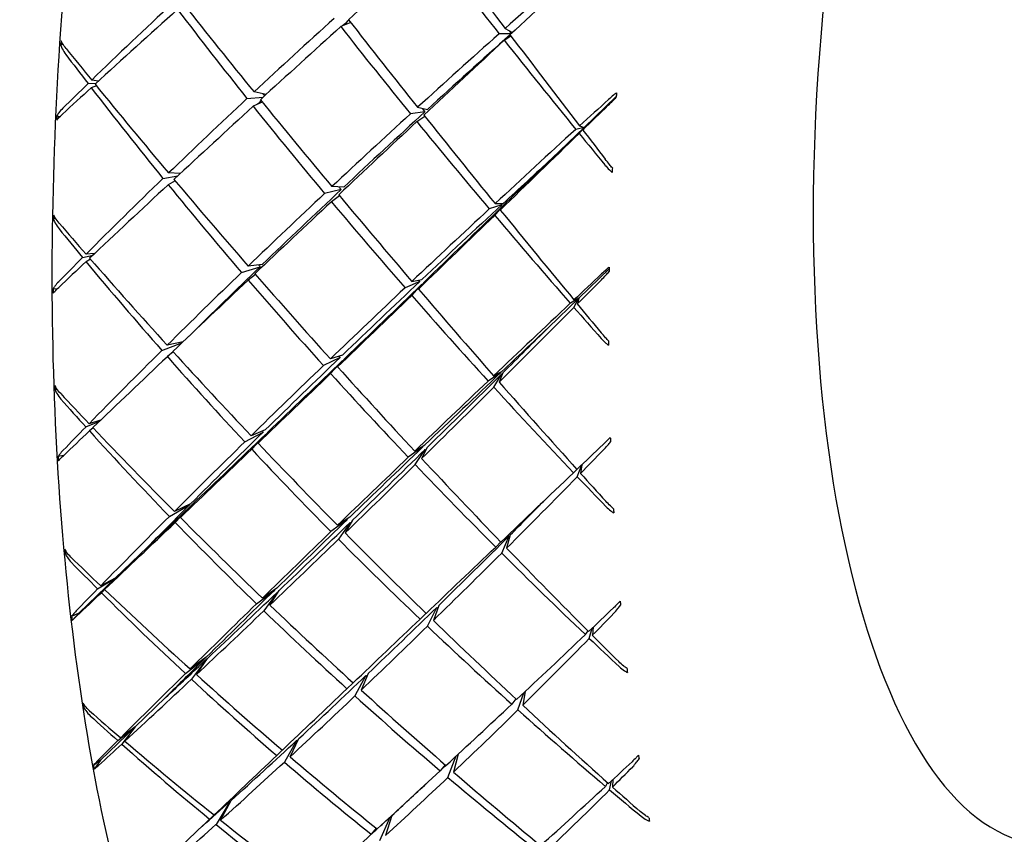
# Model space of a CAD drawing. Header units: inches. Extents: x 24 to 1128, y -74 to 748.
# Tile 103 of 256: x 394.152 to 395.065, y 516.819 to 517.575. Entities that reach past the tile are written whole.
import ezdxf

# ---------------------------------------------------------------- set-up
doc = ezdxf.new("R2010")
doc.units = ezdxf.units.IN
doc.header["$LTSCALE"] = 32
doc.header["$MEASUREMENT"] = 0
doc.layers.add('Dimension (ANSI)', color=7, linetype='Continuous', lineweight=25)
doc.layers.add('Visible (ANSI)', color=7, linetype='Continuous', lineweight=30)
doc.styles.add('Note Text (ANSI)', font='tahoma.ttf')
doc.dimstyles.new('Architectural (ANSI)', dxfattribs={"dimscale": 32, "dimtxt": 0.125, "dimasz": 0.098425, "dimexe": 0.125, "dimexo": 0.0625, "dimgap": 0.031496, "dimtad": 0, "dimtih": 1, "dimtoh": 1, "dimdec": 4, "dimrnd": 1e-08, "dimzin": 3, "dimdsep": 46, "dimlunit": 4, "dimtxsty": 'Note Text (ANSI)', "dimcen": 0.09, "dimdle": 0.393701, "dimclrd": 256, "dimclre": 256, "dimclrt": 256, "dimadec": 0, "dimazin": 3, "dimtfac": 0.96, "dimtofl": 0, "dimtmove": 0, "dimatfit": 3, "dimfxl": 1, "dimfrac": 2, "dimtolj": 1, "dimtzin": 12, "dimlwd": -1, "dimlwe": -1, "dimarcsym": 0})

# ---------------------------------------------------------------- blocks, each defined once
blk = doc.blocks.new('*D22')
at = {"layer": 'Defpoints', "color": 0, "transparency": 16777216}
for p in [(449.63555, 707.27291), (363.01247, 481.71141), (485.53905, 481.71141)]:
    blk.add_point(p, dxfattribs=at)
at = {"layer": 'Dimension (ANSI)', "transparency": 16777216}
for p, q in [((447.63555, 707.27291), (359.01247, 707.27291)), ((363.01247, 704.12331), (363.01247, 605.02522)), ((363.01247, 484.86102), (363.01247, 597.9591)), ((483.53905, 481.71141), (359.01247, 481.71141))]:
    blk.add_line(p, q, dxfattribs=at)
for points in [[(362.48753, 704.12331), (363.5374, 704.12331), (363.01247, 707.27291)], [(362.48753, 484.86102), (363.5374, 484.86102), (363.01247, 481.71141)]]:
    blk.add_solid(points, dxfattribs=at)
at = {"layer": 'Dimension (ANSI)', "transparency": 16777216, "insert": (349.86405, 604.01735), "char_height": 4, "attachment_point": 1, "style": 'Note Text (ANSI)'}
blk.add_mtext('\\A1;18\'-9 9/16"', dxfattribs=at)

msp = doc.modelspace()

# ---------------------------------------------------------------- linework, layer by layer
at = {"layer": 'Visible (ANSI)'}
for p, q in [((394.45877, 517.57218), (394.44954, 517.56846)), ((394.6019, 517.56681), (394.60869, 517.56292)), ((394.60756, 517.56187), (394.59628, 517.56179)), ((394.60102, 517.55579), (394.60723, 517.5598)), ((394.19188, 517.55238), (394.18996, 517.55118)), ((394.2248, 517.51776), (394.21861, 517.51884)), ((394.21526, 517.51559), (394.22291, 517.51603)), ((394.223, 517.51344), (394.21822, 517.51175)), ((394.36261, 517.50176), (394.37773, 517.50312)), ((394.38044, 517.50559), (394.36911, 517.50783)), ((394.705, 517.50356), (394.67524, 517.47494)), ((394.37667, 517.49852), (394.36838, 517.49455)), ((394.52082, 517.4936), (394.52983, 517.49143)), ((394.18888, 517.48466), (394.18632, 517.48568)), ((394.52763, 517.48941), (394.5142, 517.48754)), ((394.52008, 517.48031), (394.52734, 517.48542)), ((394.67524, 517.47494), (394.64537, 517.44621)), ((394.67524, 517.47494), (394.66743, 517.47316)), ((394.67058, 517.4693), (394.67524, 517.47494)), ((394.67097, 517.4764), (394.67524, 517.47494)), ((394.67524, 517.47494), (394.67392, 517.47255)), ((394.28473, 517.42768), (394.29851, 517.43009)), ((394.30072, 517.43214), (394.28988, 517.43267)), ((394.29611, 517.42528), (394.28954, 517.42176)), ((394.45236, 517.41962), (394.4413, 517.41999)), ((394.44985, 517.41727), (394.43451, 517.41363)), ((394.44831, 517.41158), (394.44086, 517.40604)), ((394.59893, 517.40328), (394.58725, 517.3993)), ((394.59226, 517.39336), (394.5999, 517.40213)), ((394.59261, 517.40427), (394.59996, 517.40425)), ((394.60089, 517.4031), (394.59741, 517.39834)), ((394.18488, 517.39097), (394.18331, 517.38956)), ((394.21022, 517.35419), (394.21986, 517.35655)), ((394.22128, 517.35789), (394.21339, 517.35738)), ((394.21741, 517.35278), (394.21335, 517.35041)), ((394.35757, 517.34036), (394.37475, 517.34577)), ((394.37681, 517.34775), (394.36374, 517.34632)), ((394.37051, 517.33855), (394.36366, 517.33327)), ((394.6983, 517.34372), (394.67029, 517.31664)), ((394.5227, 517.33188), (394.50915, 517.32614)), ((394.51536, 517.31903), (394.52477, 517.32951)), ((394.51545, 517.33208), (394.5248, 517.33386)), ((394.52683, 517.3315), (394.52153, 517.32498)), ((394.18637, 517.32487), (394.1829, 517.32523)), ((394.67029, 517.31664), (394.64202, 517.28931)), ((394.67029, 517.31664), (394.66239, 517.31176)), ((394.66571, 517.30797), (394.67029, 517.31664)), ((394.66575, 517.31493), (394.67029, 517.31664)), ((394.67029, 517.31664), (394.66888, 517.31115)), ((394.28369, 517.26806), (394.30219, 517.27503)), ((394.30329, 517.27607), (394.28858, 517.27291)), ((394.29427, 517.26665), (394.28878, 517.26229)), ((394.45122, 517.26377), (394.43991, 517.26019)), ((394.44884, 517.26148), (394.43348, 517.25401)), ((394.45131, 517.25875), (394.44017, 517.24661)), ((394.45368, 517.26103), (394.44659, 517.25278)), ((394.59791, 517.2475), (394.58621, 517.23968)), ((394.5913, 517.24451), (394.5989, 517.24843)), ((394.5915, 517.23388), (394.59893, 517.24638)), ((394.59988, 517.24731), (394.59638, 517.23873)), ((394.18593, 517.23314), (394.18467, 517.23164)), ((394.21319, 517.19704), (394.2261, 517.20257)), ((394.22683, 517.20326), (394.21619, 517.20011)), ((394.21993, 517.19617), (394.21649, 517.19338)), ((394.36054, 517.18321), (394.37766, 517.19239)), ((394.3796, 517.19429), (394.36639, 517.18894)), ((394.37979, 517.1901), (394.36696, 517.17635)), ((394.37291, 517.18205), (394.38178, 517.192)), ((394.5256, 517.1785), (394.51213, 517.16899)), ((394.51809, 517.17471), (394.52759, 517.18041)), ((394.51866, 517.16211), (394.52778, 517.17621)), ((394.52973, 517.17812), (394.5245, 517.16783)), ((394.19254, 517.17045), (394.18748, 517.16957)), ((394.66847, 517.15775), (394.66536, 517.15461)), ((394.66885, 517.15094), (394.67297, 517.16189)), ((394.67313, 517.16204), (394.67185, 517.154)), ((394.29066, 517.11405), (394.30945, 517.12489)), ((394.31034, 517.12578), (394.29528, 517.11867)), ((394.31049, 517.12381), (394.29601, 517.10851)), ((394.30082, 517.1131), (394.31142, 517.1247)), ((394.45564, 517.11117), (394.44045, 517.1)), ((394.45789, 517.11334), (394.44654, 517.10588)), ((394.45824, 517.10854), (394.44748, 517.0929)), ((394.46049, 517.11071), (394.45356, 517.09877)), ((394.59789, 517.09037), (394.59318, 517.08567)), ((394.59874, 517.08011), (394.60579, 517.09611)), ((394.60668, 517.097), (394.60335, 517.08471)), ((394.19499, 517.0816), (394.19399, 517.08011)), ((394.24045, 517.05679), (394.27032, 517.08551)), ((394.20675, 517.02438), (394.24045, 517.05679)), ((394.22413, 517.04683), (394.24045, 517.05679)), ((394.24045, 517.05679), (394.22696, 517.04971)), ((394.24045, 517.05679), (394.2276, 517.04335)), ((394.23062, 517.04622), (394.24045, 517.05679)), ((394.37148, 517.033), (394.38833, 517.04578)), ((394.39017, 517.04757), (394.377, 517.03839)), ((394.38385, 517.03184), (394.39245, 517.04539)), ((394.39057, 517.0436), (394.37822, 517.02647)), ((394.52992, 517.01224), (394.53856, 517.02972)), ((394.5404, 517.03151), (394.53544, 517.01762)), ((394.20675, 517.02438), (394.19998, 517.02136)), ((394.20675, 517.02438), (394.20045, 517.01768)), ((394.5286, 517.02427), (394.52306, 517.01878)), ((394.67874, 517.00785), (394.67629, 517.0044)), ((394.67996, 517.00091), (394.6826, 517.0104)), ((394.68354, 517.01129), (394.68279, 517.00379)), ((394.30551, 516.96828), (394.32395, 516.98261)), ((394.32479, 516.98344), (394.30987, 516.97258)), ((394.32504, 516.9816), (394.31113, 516.96306)), ((394.31568, 516.96733), (394.32592, 516.98243)), ((394.47287, 516.96642), (394.46267, 516.94754)), ((394.47499, 516.96844), (394.46841, 516.953)), ((394.46095, 516.95981), (394.4553, 516.95423)), ((394.2588, 516.91879), (394.28707, 516.94612)), ((394.61178, 516.94493), (394.60804, 516.9399)), ((394.61386, 516.93466), (394.61914, 516.95033)), ((394.62061, 516.95172), (394.6182, 516.93894)), ((394.2119, 516.93896), (394.21112, 516.93756)), ((394.22691, 516.88795), (394.2588, 516.91879)), ((394.24284, 516.90612), (394.2588, 516.91879)), ((394.2588, 516.91879), (394.2455, 516.90878)), ((394.2588, 516.91879), (394.24648, 516.90288)), ((394.24933, 516.90551), (394.2588, 516.91879)), ((394.40256, 516.89113), (394.41072, 516.90806)), ((394.40894, 516.90642), (394.39724, 516.88621)), ((394.39019, 516.8923), (394.39531, 516.89733)), ((394.54895, 516.87198), (394.55669, 516.89192)), ((394.55852, 516.89361), (394.55415, 516.87691)), ((394.22691, 516.88795), (394.22019, 516.88314)), ((394.22691, 516.88795), (394.22085, 516.87974)), ((394.54621, 516.8838), (394.54178, 516.87807)), ((394.6969, 516.86719), (394.69501, 516.86369)), ((394.69884, 516.86044), (394.70057, 516.86884)), ((394.70189, 516.87006), (394.7015, 516.86309)), ((394.34704, 516.84989), (394.33388, 516.82843)), ((394.33817, 516.83229), (394.34787, 516.85063)), ((394.32801, 516.83325), (394.33203, 516.8372)), ((394.49494, 516.83482), (394.48549, 516.81302)), ((394.49694, 516.83665), (394.49091, 516.81796)), ((394.48233, 516.82488), (394.47779, 516.81919))]:
    msp.add_line(p, q, dxfattribs=at)
for centre, major_axis, ratio, start_param, end_param in [((395.16876, 517.55652), (-0.07006, -0.74672), 0.364593, 3.141593, 6.283185), ((394.74231, 517.59653), (-1.03111, 1.34912), 0.076382, 1.473456, 1.534484), ((394.74231, 517.59653), (-1.28495, -1.12919), 0.101643, 4.786484, 4.846586), ((395.07371, 517.56544), (-1.13933, 1.33356), 0.211581, 1.334556, 1.394658), ((395.07371, 517.56544), (-1.34305, -1.11018), 0.176994, 4.861093, 4.922122), ((394.74231, 517.59653), (-1.23234, -1.13908), 0.039443, 4.72376, 4.786354), ((395.07371, 517.56544), (-1.41917, -1.06147), 0.292641, 5.063637, 5.126232), ((394.74231, 517.59653), (-1.33195, -1.11469), 0.161915, 4.914366, 4.975394), ((395.07371, 517.56544), (-1.21919, 1.29139), 0.326011, 1.258329, 1.319357), ((394.74231, 517.59653), (-1.12818, 1.33689), 0.196711, 1.411694, 1.471796), ((395.07371, 517.56544), (-1.38351, -1.08891), 0.235378, 4.993585, 5.053687), ((395.07371, 517.56544), (-1.3503, -1.06278), 0.235378, 4.99491, 4.999638), ((394.74231, 517.59653), (-1.08183, 1.34598), 0.137398, 1.476794, 1.536896), ((394.74231, 517.59653), (-1.28495, -1.12919), 0.101643, 4.85224, 4.912035), ((395.07371, 517.56544), (-1.18088, 1.31616), 0.269265, 1.331519, 1.391314), ((395.07371, 517.56544), (-1.11199, 1.30155), 0.211581, 1.392457, 1.394587), ((394.49226, 517.43966), (-0.0365, -0.90004), 0.342423, 4.597471, 4.602068), ((395.07371, 517.56544), (-1.34305, -1.11018), 0.176994, 4.926543, 4.986645), ((394.74231, 517.59653), (-1.23234, -1.13908), 0.039443, 4.790776, 4.851804), ((395.07371, 517.56544), (-1.31082, -1.08353), 0.176994, 4.927545, 4.990167), ((395.07371, 517.56544), (-1.13933, 1.33356), 0.211581, 1.399079, 1.460108), ((394.74231, 517.59653), (-1.03111, 1.34912), 0.076382, 1.538906, 1.601501), ((394.74231, 517.59653), (-1.17063, 1.32126), 0.254683, 1.384625, 1.406258), ((395.07371, 517.56544), (-1.25494, 1.25838), 0.382084, 1.223618, 1.243769), ((394.74231, 517.59653), (-1.33195, -1.11469), 0.161915, 4.978249, 4.999882), ((395.07371, 517.56544), (-1.41917, -1.06147), 0.292641, 5.129087, 5.149238), ((395.07371, 517.56544), (-1.25494, 1.25838), 0.382084, 1.246624, 1.309218), ((394.74231, 517.59653), (-1.17063, 1.32126), 0.254683, 1.409113, 1.470141), ((395.07371, 517.56544), (-1.38351, -1.08891), 0.235378, 5.059035, 5.120063), ((394.74231, 517.59653), (-1.12818, 1.33689), 0.196711, 1.477144, 1.536939), ((395.07371, 517.56544), (-1.18993, 1.26039), 0.326011, 1.317148, 1.318652), ((395.07371, 517.56544), (-1.29743, -1.12597), 0.117152, 4.903389, 4.925022), ((394.88437, 517.40295), (-0.0151, -0.90169), 0.201926, 4.600146, 4.604745), ((394.74231, 517.59653), (-1.28495, -1.12919), 0.101643, 4.917383, 4.977485), ((395.07371, 517.56544), (-1.21919, 1.29139), 0.326011, 1.324705, 1.384807), ((395.07371, 517.56544), (-1.3503, -1.06278), 0.235378, 5.062336, 5.065193), ((395.07371, 517.56544), (-1.15253, 1.28457), 0.269265, 1.388912, 1.391314), ((394.74231, 517.59653), (1.17365, 1.14508), 0.025077, 4.629637, 4.649788), ((394.50546, 517.67917), (-0.1077, -0.91534), 0.329751, 4.963989, 4.968586), ((395.07371, 517.56544), (-1.34305, -1.11018), 0.176994, 4.991993, 5.051789), ((395.07371, 517.56544), (-1.31082, -1.08353), 0.176994, 4.991993, 5.055302), ((394.74231, 517.59653), (-1.08183, 1.34598), 0.137398, 1.542244, 1.603273), ((394.74231, 517.59653), (-1.23234, -1.13908), 0.039443, 4.857152, 4.917254), ((395.07371, 517.56544), (-1.18088, 1.31616), 0.269265, 1.396662, 1.456764), ((395.07371, 517.56544), (-1.29743, -1.12597), 0.117152, 4.927878, 4.988906), ((394.74231, 517.59653), (1.17365, 1.14508), 0.025077, 4.564187, 4.626782), ((395.07371, 517.56544), (-1.13933, 1.33356), 0.211581, 1.462963, 1.484596), ((394.74231, 517.59653), (-1.03111, 1.34912), 0.076382, 1.604356, 1.624507), ((395.07371, 517.56544), (-1.26629, -1.09894), 0.117152, 4.954299, 4.992451), ((394.74231, 517.59653), (1.14549, 1.1176), 0.025077, 4.564187, 4.603216), ((394.89765, 517.64223), (0.11113, 0.91473), 0.190556, 1.819761, 1.824359), ((395.07371, 517.56544), (-1.38351, -1.08891), 0.235378, 5.124485, 5.18708), ((394.74231, 517.59653), (-1.28495, -1.12919), 0.101643, 4.981907, 5.042935), ((395.07371, 517.56544), (-1.25494, 1.25838), 0.382084, 1.31364, 1.374668), ((394.74231, 517.59653), (-1.17063, 1.32126), 0.254683, 1.474563, 1.534665), ((395.07371, 517.56544), (-1.18993, 1.26039), 0.326011, 1.382896, 1.384807), ((395.07371, 517.56544), (-1.34305, -1.11018), 0.176994, 5.057443, 5.117545), ((395.07371, 517.56544), (-1.31082, -1.08353), 0.176994, 5.057443, 5.121067), ((394.74231, 517.59653), (-1.12818, 1.33689), 0.196711, 1.542594, 1.602696), ((394.74231, 517.59653), (-1.23234, -1.13908), 0.039443, 4.922909, 4.982704), ((395.07371, 517.56544), (-1.21919, 1.29139), 0.326011, 1.390461, 1.450257), ((395.07371, 517.56544), (-1.26629, -1.09894), 0.117152, 4.993327, 5.056951), ((394.74231, 517.59653), (1.14549, 1.1176), 0.025077, 4.498738, 4.563311), ((395.07371, 517.56544), (-1.15253, 1.28457), 0.269265, 1.456027, 1.456764), ((395.07371, 517.56544), (-1.15253, 1.28457), 0.269265, 1.457641, 1.457782), ((394.49573, 517.36762), (-0.02112, -0.87841), 0.3561, 4.691369, 4.695966), ((395.07371, 517.56544), (-1.29743, -1.12597), 0.117152, 4.993327, 5.053429), ((394.74231, 517.59653), (1.17365, 1.14508), 0.025077, 4.498738, 4.559766), ((395.07371, 517.56544), (-1.18088, 1.31616), 0.269265, 1.461186, 1.522214), ((394.74231, 517.59653), (-1.08183, 1.34598), 0.137398, 1.607694, 1.670289), ((394.74231, 517.59653), (-1.20971, 1.29844), 0.31164, 1.444406, 1.466039), ((395.07371, 517.56544), (-1.289, 1.216), 0.437675, 1.2745, 1.294651), ((395.07371, 517.56544), (-1.38351, -1.08891), 0.235378, 5.189935, 5.210086), ((394.74231, 517.59653), (-1.28495, -1.12919), 0.101643, 5.04579, 5.067423), ((395.07371, 517.56544), (-1.289, 1.216), 0.437675, 1.297506, 1.3601), ((394.74231, 517.59653), (-1.20971, 1.29844), 0.31164, 1.468894, 1.529922), ((395.07371, 517.56544), (-1.31082, -1.08353), 0.176994, 5.122893, 5.182514), ((395.07371, 517.56544), (-1.22482, 1.22818), 0.382084, 1.373428, 1.374668), ((394.888, 517.33081), (0.01216, -0.88148), 0.214989, 4.692994, 4.697592), ((395.07371, 517.56544), (-1.34305, -1.11018), 0.176994, 5.122893, 5.183921), ((394.74231, 517.59653), (-1.17063, 1.32126), 0.254683, 1.540013, 1.599808), ((395.07371, 517.56544), (-1.24629, -1.13696), 0.05548, 4.973231, 4.994864), ((394.74231, 517.59653), (-1.23234, -1.13908), 0.039443, 4.988052, 5.048154), ((395.07371, 517.56544), (-1.25494, 1.25838), 0.382084, 1.380016, 1.440118), ((395.07371, 517.56544), (-1.26629, -1.09894), 0.117152, 5.058777, 5.122087), ((394.74231, 517.59653), (1.14549, 1.1176), 0.025077, 4.433288, 4.496911), ((395.07371, 517.56544), (-1.18993, 1.26039), 0.326011, 1.449212, 1.450257), ((395.07371, 517.56544), (-1.18993, 1.26039), 0.326011, 1.452083, 1.452285), ((394.74231, 517.59653), (1.1083, 1.1481), 0.092295, 4.551061, 4.571212), ((394.49736, 517.60294), (-0.09034, -0.92112), 0.327401, 5.050586, 5.055182), ((395.07371, 517.56544), (-1.29743, -1.12597), 0.117152, 5.058777, 5.118573), ((394.74231, 517.59653), (1.17365, 1.14508), 0.025077, 4.433288, 4.49339), ((395.07371, 517.56544), (-1.21919, 1.29139), 0.326011, 1.455605, 1.515707), ((394.74231, 517.59653), (-1.12818, 1.33689), 0.196711, 1.608044, 1.669072), ((395.07371, 517.56544), (-1.24629, -1.13696), 0.05548, 4.997719, 5.058747), ((394.74231, 517.59653), (-1.08183, 1.34598), 0.137398, 1.673144, 1.693295), ((394.74231, 517.59653), (1.1083, 1.1481), 0.092295, 4.485612, 4.548206), ((395.07371, 517.56544), (-1.18088, 1.31616), 0.269265, 1.525069, 1.546702), ((395.07371, 517.56544), (-1.21637, -1.10967), 0.05548, 5.02414, 5.062292), ((394.74231, 517.59653), (1.0817, 1.12054), 0.092295, 4.485612, 4.52464), ((395.07371, 517.56544), (-1.25807, 1.18681), 0.437675, 1.359616, 1.359987), ((394.88953, 517.56599), (-0.08279, -0.92157), 0.188872, 5.048381, 5.052979), ((395.07371, 517.56544), (-1.34305, -1.11018), 0.176994, 5.188343, 5.250938), ((395.07371, 517.56544), (-1.31082, -1.08353), 0.176994, 5.196239, 5.197158), ((394.74231, 517.59653), (-1.20971, 1.29844), 0.31164, 1.534344, 1.594446), ((394.74231, 517.59653), (-1.23234, -1.13908), 0.039443, 5.052575, 5.113604), ((395.07371, 517.56544), (-1.289, 1.216), 0.437675, 1.364522, 1.42555), ((395.07371, 517.56544), (-1.29743, -1.12597), 0.117152, 5.124227, 5.184329), ((395.07371, 517.56544), (-1.26629, -1.09894), 0.117152, 5.124227, 5.187851), ((394.74231, 517.59653), (1.14549, 1.1176), 0.025077, 4.367838, 4.431147), ((395.07371, 517.56544), (-1.22482, 1.22818), 0.382084, 1.439186, 1.440118), ((395.07371, 517.56544), (-1.22482, 1.22818), 0.382084, 1.442259, 1.44244), ((394.74231, 517.59653), (1.17365, 1.14508), 0.025077, 4.367838, 4.427633), ((395.07371, 517.56544), (-1.25494, 1.25838), 0.382084, 1.445773, 1.505568), ((394.74231, 517.59653), (-1.17063, 1.32126), 0.254683, 1.605462, 1.665564), ((395.07371, 517.56544), (-1.21637, -1.10967), 0.05548, 5.063169, 5.126793), ((394.74231, 517.59653), (1.0817, 1.12054), 0.092295, 4.420162, 4.484735), ((395.07371, 517.56544), (-1.18993, 1.26039), 0.326011, 1.51548, 1.515707), ((395.07371, 517.56544), (-1.18993, 1.26039), 0.326011, 1.516583, 1.516916), ((394.50316, 517.29954), (0.00888, 0.85117), 0.374622, 1.649957, 1.654553), ((395.07371, 517.56544), (-1.24629, -1.13696), 0.05548, 5.063169, 5.123271), ((394.74231, 517.59653), (-1.12818, 1.33689), 0.196711, 1.673493, 1.736088), ((394.74231, 517.59653), (-1.24604, 1.26762), 0.367863, 1.500702, 1.522335), ((394.74231, 517.59653), (1.1083, 1.1481), 0.092295, 4.420162, 4.48119), ((395.07371, 517.56544), (-1.21919, 1.29139), 0.326011, 1.520128, 1.581156), ((395.07371, 517.56544), (-1.32256, 1.16255), 0.492862, 1.319676, 1.339827), ((395.07371, 517.56544), (-1.34305, -1.11018), 0.176994, 5.253793, 5.273943), ((394.74231, 517.59653), (-1.23234, -1.13908), 0.039443, 5.116459, 5.138092), ((395.07371, 517.56544), (-1.32256, 1.16255), 0.492862, 1.342682, 1.405277), ((394.74231, 517.59653), (-1.24604, 1.26762), 0.367863, 1.52519, 1.586218), ((395.07371, 517.56544), (-1.26629, -1.09894), 0.117152, 5.189677, 5.25425), ((394.74231, 517.59653), (1.14549, 1.1176), 0.025077, 4.302388, 4.366012), ((395.07371, 517.56544), (-1.25807, 1.18681), 0.437675, 1.424903, 1.42555), ((395.07371, 517.56544), (-1.25807, 1.18681), 0.437675, 1.427377, 1.427503), ((395.07371, 517.56544), (-1.29743, -1.12597), 0.117152, 5.189677, 5.250705), ((394.74231, 517.59653), (-1.20971, 1.29844), 0.31164, 1.599794, 1.659589), ((395.07371, 517.56544), (-1.1892, -1.14388), 0.008413, 1.215051, 1.236684), ((394.89531, 517.2627), (0.03707, -0.85525), 0.233125, 4.79063, 4.795227), ((394.74231, 517.59653), (1.17365, 1.14508), 0.025077, 4.302388, 4.36249), ((395.07371, 517.56544), (-1.289, 1.216), 0.437675, 1.430898, 1.491), ((395.07371, 517.56544), (-1.21637, -1.10967), 0.05548, 5.128619, 5.191928), ((394.74231, 517.59653), (1.0817, 1.12054), 0.092295, 4.354712, 4.418335), ((395.07371, 517.56544), (-1.22482, 1.22818), 0.382084, 1.505207, 1.505568), ((395.07371, 517.56544), (-1.22482, 1.22818), 0.382084, 1.507394, 1.507928), ((394.74231, 517.59653), (1.03537, 1.14926), 0.162513, 4.466892, 4.487042), ((394.49268, 517.52643), (-0.07211, -0.9186), 0.329147, 5.137059, 5.141657), ((395.07371, 517.56544), (-1.24629, -1.13696), 0.05548, 5.128619, 5.188414), ((394.74231, 517.59653), (-1.17063, 1.32126), 0.254683, 1.670912, 1.731941), ((394.74231, 517.59653), (1.1083, 1.1481), 0.092295, 4.354712, 4.414814), ((395.07371, 517.56544), (-1.25494, 1.25838), 0.382084, 1.510916, 1.571018), ((395.07371, 517.56544), (-1.1892, -1.14388), 0.008413, 1.151168, 1.212196), ((394.74231, 517.59653), (-1.12818, 1.33689), 0.196711, 1.738943, 1.759094), ((394.74231, 517.59653), (1.03537, 1.14926), 0.162513, 4.401442, 4.464036), ((395.07371, 517.56544), (-1.21919, 1.29139), 0.326011, 1.584011, 1.605645), ((394.74231, 517.59653), (1.01052, 1.12168), 0.162513, 4.401442, 4.431912), ((395.07371, 517.56544), (-1.26629, -1.09894), 0.117152, 5.255127, 5.294156), ((394.74231, 517.59653), (1.14549, 1.1176), 0.025077, 4.263359, 4.301511), ((395.07371, 517.56544), (-1.29082, 1.13464), 0.492862, 1.405013, 1.405277), ((395.07371, 517.56544), (-1.29082, 1.13464), 0.492862, 1.406154, 1.406206), ((394.88499, 517.48957), (-0.05368, -0.92026), 0.191216, 5.135298, 5.139896), ((395.07371, 517.56544), (-1.29743, -1.12597), 0.117152, 5.255127, 5.317722), ((394.74231, 517.59653), (1.17365, 1.14508), 0.025077, 4.236938, 4.297966), ((395.07371, 517.56544), (-1.32256, 1.16255), 0.492862, 1.409699, 1.470727), ((394.74231, 517.59653), (-1.24604, 1.26762), 0.367863, 1.59064, 1.650742), ((395.07371, 517.56544), (-1.21637, -1.10967), 0.05548, 5.194069, 5.257692), ((394.74231, 517.59653), (1.0817, 1.12054), 0.092295, 4.289262, 4.352571), ((395.07371, 517.56544), (-1.25807, 1.18681), 0.437675, 1.490656, 1.491), ((395.07371, 517.56544), (-1.25807, 1.18681), 0.437675, 1.493141, 1.493653), ((395.07371, 517.56544), (-1.24629, -1.13696), 0.05548, 5.194069, 5.254171), ((394.74231, 517.59653), (-1.20971, 1.29844), 0.31164, 1.665243, 1.725345), ((394.74231, 517.59653), (1.1083, 1.1481), 0.092295, 4.289262, 4.349057), ((395.07371, 517.56544), (-1.289, 1.216), 0.437675, 1.496655, 1.55645), ((394.74231, 517.59653), (1.01052, 1.12168), 0.162513, 4.335992, 4.400565), ((395.07371, 517.56544), (-1.22482, 1.22818), 0.382084, 1.571895, 1.572312), ((394.51377, 517.23649), (0.00108, 0.81877), 0.397674, 1.758896, 1.763493), ((395.07371, 517.56544), (-1.1892, -1.14388), 0.008413, 1.086644, 1.146746), ((394.74231, 517.59653), (-1.17063, 1.32126), 0.254683, 1.736362, 1.798957), ((394.74231, 517.59653), (-1.28044, 1.22776), 0.423564, 1.55281, 1.574443), ((395.07371, 517.56544), (-1.35725, 1.09544), 0.547529, 1.357144, 1.377295), ((394.74231, 517.59653), (1.03537, 1.14926), 0.162513, 4.335992, 4.39702), ((395.07371, 517.56544), (-1.25494, 1.25838), 0.382084, 1.575439, 1.636468), ((395.07371, 517.56544), (-1.29743, -1.12597), 0.117152, 5.320577, 5.340728), ((394.74231, 517.59653), (-1.28044, 1.22776), 0.423564, 1.577298, 1.638327), ((395.07371, 517.56544), (-1.21637, -1.10967), 0.05548, 5.259519, 5.324092), ((395.07371, 517.56544), (-1.29082, 1.13464), 0.492862, 1.470477, 1.470727), ((394.74231, 517.59653), (1.17365, 1.14508), 0.025077, 4.21245, 4.234083), ((395.07371, 517.56544), (-1.35725, 1.09544), 0.547529, 1.38015, 1.442745), ((394.74231, 517.59653), (1.0817, 1.12054), 0.092295, 4.223812, 4.287436), ((395.07371, 517.56544), (-1.29082, 1.13464), 0.492862, 1.472553, 1.472927), ((394.90605, 517.19963), (0.0586, -0.82406), 0.256794, 4.894611, 4.89921), ((395.07371, 517.56544), (-1.24629, -1.13696), 0.05548, 5.259519, 5.320547), ((394.74231, 517.59653), (1.1083, 1.1481), 0.092295, 4.223812, 4.283914), ((395.07371, 517.56544), (-1.32256, 1.16255), 0.492862, 1.476075, 1.536177), ((394.74231, 517.59653), (-1.24604, 1.26762), 0.367863, 1.65609, 1.715885), ((394.74231, 517.59653), (1.01052, 1.12168), 0.162513, 4.270542, 4.334166), ((395.07371, 517.56544), (-1.25807, 1.18681), 0.437675, 1.558276, 1.55899), ((395.07371, 517.56544), (-1.12561, -1.14756), 0.074911, 1.137676, 1.159309), ((394.49198, 517.4514), (-0.05421, -0.90867), 0.335209, 5.225273, 5.22987), ((395.07371, 517.56544), (-1.1892, -1.14388), 0.008413, 1.021501, 1.081296), ((394.74231, 517.59653), (-1.20971, 1.29844), 0.31164, 1.730693, 1.791722), ((394.74231, 517.59653), (0.95337, 1.1501), 0.23583, 4.375125, 4.395276), ((394.74231, 517.59653), (1.03537, 1.14926), 0.162513, 4.270542, 4.330644), ((395.07371, 517.56544), (-1.289, 1.216), 0.437675, 1.561798, 1.6219), ((395.07371, 517.56544), (-1.12561, -1.14756), 0.074911, 1.073793, 1.134821), ((394.74231, 517.59653), (0.95337, 1.1501), 0.23583, 4.309675, 4.37227), ((395.07371, 517.56544), (-1.25494, 1.25838), 0.382084, 1.639323, 1.660956), ((394.74231, 517.59653), (-1.17063, 1.32126), 0.254683, 1.801812, 1.821963), ((395.07371, 517.56544), (-1.21637, -1.10967), 0.05548, 5.324968, 5.363997), ((394.74231, 517.59653), (1.0817, 1.12054), 0.092295, 4.184783, 4.222935), ((395.07371, 517.56544), (-1.32467, 1.06915), 0.547529, 1.442639, 1.442745), ((395.07371, 517.56544), (-1.32467, 1.06915), 0.547529, 1.443621, 1.443779), ((394.88428, 517.41462), (-0.0247, -0.91146), 0.197752, 5.223519, 5.228115), ((395.07371, 517.56544), (-1.24629, -1.13696), 0.05548, 5.324968, 5.387563), ((394.74231, 517.59653), (1.1083, 1.1481), 0.092295, 4.158362, 4.219391), ((395.07371, 517.56544), (-1.35725, 1.09544), 0.547529, 1.447166, 1.508194), ((394.74231, 517.59653), (-1.28044, 1.22776), 0.423564, 1.642748, 1.70285), ((394.74231, 517.59653), (1.01052, 1.12168), 0.162513, 4.205092, 4.268401), ((395.07371, 517.56544), (-1.29082, 1.13464), 0.492862, 1.538317, 1.539033), ((395.07371, 517.56544), (-1.1892, -1.14388), 0.008413, 0.955745, 1.015847), ((394.74231, 517.59653), (-1.24604, 1.26762), 0.367863, 1.72154, 1.781642), ((394.74231, 517.59653), (1.03537, 1.14926), 0.162513, 4.205092, 4.264887), ((395.07371, 517.56544), (-1.32256, 1.16255), 0.492862, 1.541831, 1.601627), ((394.52827, 517.1799), (-0.00046, 0.78415), 0.42542, 1.880138, 1.884734), ((395.07371, 517.56544), (-1.12561, -1.14756), 0.074911, 1.00927, 1.069371), ((394.74231, 517.59653), (0.95337, 1.1501), 0.23583, 4.244225, 4.305254), ((395.07371, 517.56544), (-1.289, 1.216), 0.437675, 1.626321, 1.68735), ((394.74231, 517.59653), (-1.20971, 1.29844), 0.31164, 1.796143, 1.858738), ((394.74231, 517.59653), (-1.31399, 1.17732), 0.478855, 1.599595, 1.621228), ((395.07371, 517.56544), (-1.39525, 1.01053), 0.601211, 1.383758, 1.403909), ((395.07371, 517.56544), (-1.24629, -1.13696), 0.05548, 5.390418, 5.410569), ((394.74231, 517.59653), (1.1083, 1.1481), 0.092295, 4.133874, 4.155507), ((395.07371, 517.56544), (-1.39525, 1.01053), 0.601211, 1.406764, 1.469358), ((394.74231, 517.59653), (-1.31399, 1.17732), 0.478855, 1.624083, 1.685111), ((394.74231, 517.59653), (1.01052, 1.12168), 0.162513, 4.139642, 4.203266), ((395.07371, 517.56544), (-1.32467, 1.06915), 0.547529, 1.510021, 1.51056), ((395.07371, 517.56544), (-1.1892, -1.14388), 0.008413, 0.889369, 0.950397), ((394.74231, 517.59653), (-1.28044, 1.22776), 0.423564, 1.708198, 1.767993), ((395.07371, 517.56544), (-1.29082, 1.13464), 0.492862, 1.603623, 1.604268), ((394.9203, 517.14283), (0.0756, -0.79021), 0.286637, 5.006952, 5.01155), ((394.49506, 517.379), (-0.03757, -0.89143), 0.34562, 5.316754, 5.32135), ((394.74231, 517.59653), (1.03537, 1.14926), 0.162513, 4.139642, 4.199744), ((395.07371, 517.56544), (-1.35725, 1.09544), 0.547529, 1.513542, 1.573644), ((394.74231, 517.59653), (0.93049, 1.1225), 0.23583, 4.226839, 4.231915), ((395.07371, 517.56544), (-1.05472, -1.14907), 0.144344, 1.055085, 1.076718), ((394.74231, 517.59653), (0.85982, 1.15274), 0.311868, 4.272557, 4.292708), ((395.07371, 517.56544), (-1.12561, -1.14756), 0.074911, 0.944126, 1.003922), ((394.74231, 517.59653), (0.95337, 1.1501), 0.23583, 4.178775, 4.238877), ((395.07371, 517.56544), (-1.32256, 1.16255), 0.492862, 1.606975, 1.667077), ((394.74231, 517.59653), (-1.24604, 1.26762), 0.367863, 1.78699, 1.848018), ((394.74231, 517.59653), (0.93049, 1.1225), 0.23583, 4.178775, 4.212944), ((395.07371, 517.56544), (-1.05472, -1.14907), 0.144344, 0.991201, 1.05223), ((394.74231, 517.59653), (-1.20971, 1.29844), 0.31164, 1.861593, 1.881744), ((394.74231, 517.59653), (0.85982, 1.15274), 0.311868, 4.207107, 4.269702), ((395.07371, 517.56544), (-1.289, 1.216), 0.437675, 1.690205, 1.711838), ((394.74231, 517.59653), (1.01052, 1.12168), 0.162513, 4.111097, 4.138766), ((395.07371, 517.56544), (-1.36176, 0.98628), 0.601211, 1.470235, 1.470469), ((394.74231, 517.59653), (0.93049, 1.1225), 0.23583, 4.166584, 4.176635), ((395.07371, 517.56544), (-1.32467, 1.06915), 0.547529, 1.575785, 1.57663), ((394.88723, 517.34195), (0.00341, -0.89494), 0.208675, 5.314048, 5.318646), ((395.07371, 517.56544), (-1.1892, -1.14388), 0.008413, 0.822352, 0.884947), ((394.74231, 517.59653), (1.03537, 1.14926), 0.162513, 4.074192, 4.135221), ((395.07371, 517.56544), (-1.39525, 1.01053), 0.601211, 1.47378, 1.534808), ((394.74231, 517.59653), (-1.31399, 1.17732), 0.478855, 1.689533, 1.749635), ((395.07371, 517.56544), (-1.12561, -1.14756), 0.074911, 0.87837, 0.938472), ((394.74231, 517.59653), (0.93049, 1.1225), 0.23583, 4.158504, 4.164078)]:
    msp.add_ellipse(centre, major_axis=major_axis, ratio=ratio, start_param=start_param, end_param=end_param, dxfattribs=at)
for points, knots in [([(394.60963, 518.79057), (394.55854, 518.74961), (394.50891, 518.68821), (394.41637, 518.53074), (394.37353, 518.4346), (394.29898, 518.21772), (394.26726, 518.09712), (394.21795, 517.84351), (394.20034, 517.71057), (394.18096, 517.4456), (394.17918, 517.31363), (394.19164, 517.06383), (394.20589, 516.94606), (394.24912, 516.73638), (394.27811, 516.64457), (394.33857, 516.51686), (394.3671, 516.47246), (394.39831, 516.43845)], [2.787961, 2.787961, 2.787961, 2.787961, 3.110317, 3.110317, 3.433142, 3.433142, 3.754618, 3.754618, 4.075547, 4.075547, 4.396367, 4.396367, 4.717424, 4.717424, 5.039259, 5.039259, 5.271858, 5.271858, 5.271858, 5.271858]), ([(394.19495, 517.54811), (394.19376, 517.54958), (394.19251, 517.55135), (394.19114, 517.55359), (394.19067, 517.55447), (394.19028, 517.55528)], [0, 0, 0, 0, 0.01468772, 0.01468772, 0.02281833, 0.02281833, 0.02281833, 0.02281833]), ([(394.18996, 517.55118), (394.19035, 517.55005), (394.19086, 517.54886), (394.19222, 517.54619), (394.19343, 517.54427), (394.1946, 517.54271)], [0.16538083, 0.16538083, 0.16538083, 0.16538083, 0.17536928, 0.17536928, 0.19052615, 0.19052615, 0.19052615, 0.19052615]), ([(394.69755, 517.49552), (394.69891, 517.49684), (394.70059, 517.49849), (394.70293, 517.50082), (394.70398, 517.50186), (394.70497, 517.50285)], [0, 0, 0, 0, 0.01515687, 0.01515687, 0.02514531, 0.02514531, 0.02514531, 0.02514531]), ([(394.70513, 517.50697), (394.70423, 517.50628), (394.7033, 517.50554), (394.70098, 517.50364), (394.69925, 517.50215), (394.69789, 517.50092)], [0.15981607, 0.15981607, 0.15981607, 0.15981607, 0.16794668, 0.16794668, 0.1826344, 0.1826344, 0.1826344, 0.1826344]), ([(394.19182, 517.49265), (394.19048, 517.49134), (394.18909, 517.48974), (394.18746, 517.48755), (394.18683, 517.48659), (394.18632, 517.48568)], [0, 0, 0, 0, 0.01515687, 0.01515687, 0.02514531, 0.02514531, 0.02514531, 0.02514531]), ([(394.18619, 517.48157), (394.18666, 517.48218), (394.18721, 517.48285), (394.1888, 517.48461), (394.19023, 517.48605), (394.19157, 517.48728)], [0.15982427, 0.15982427, 0.15982427, 0.15982427, 0.16795488, 0.16795488, 0.18264261, 0.18264261, 0.18264261, 0.18264261]), ([(394.69451, 517.44008), (394.69572, 517.43862), (394.69727, 517.4369), (394.69937, 517.4348), (394.70021, 517.434), (394.70104, 517.43326)], [0, 0, 0, 0, 0.01468772, 0.01468772, 0.02281833, 0.02281833, 0.02281833, 0.02281833]), ([(394.70133, 517.43736), (394.70046, 517.43839), (394.69953, 517.43951), (394.69745, 517.44204), (394.69597, 517.44391), (394.69477, 517.44546)], [0.16538083, 0.16538083, 0.16538083, 0.16538083, 0.17536928, 0.17536928, 0.19052615, 0.19052615, 0.19052615, 0.19052615]), ([(394.18841, 517.38622), (394.18716, 517.38767), (394.18582, 517.38946), (394.18437, 517.3918), (394.18386, 517.39272), (394.18344, 517.3936)], [0, 0, 0, 0, 0.01468772, 0.01468772, 0.02281833, 0.02281833, 0.02281833, 0.02281833]), ([(394.18331, 517.38956), (394.18376, 517.38838), (394.18432, 517.38713), (394.1858, 517.38438), (394.18708, 517.38244), (394.18833, 517.38091)], [0.16538083, 0.16538083, 0.16538083, 0.16538083, 0.17536928, 0.17536928, 0.19052615, 0.19052615, 0.19052615, 0.19052615]), ([(394.69829, 517.34529), (394.69742, 517.34454), (394.69652, 517.34374), (394.6943, 517.34175), (394.69265, 517.34024), (394.69136, 517.33903)], [0.15982454, 0.15982454, 0.15982454, 0.15982454, 0.16795515, 0.16795515, 0.18264287, 0.18264287, 0.18264287, 0.18264287]), ([(394.69128, 517.33371), (394.69256, 517.33501), (394.69416, 517.33668), (394.69639, 517.33908), (394.69739, 517.34018), (394.69833, 517.34124)], [0, 0, 0, 0, 0.01515687, 0.01515687, 0.02514531, 0.02514531, 0.02514531, 0.02514531]), ([(394.18801, 517.33173), (394.18674, 517.33044), (394.18544, 517.32893), (394.18393, 517.32691), (394.18335, 517.32603), (394.1829, 517.32523)], [0, 0, 0, 0, 0.01515687, 0.01515687, 0.02514531, 0.02514531, 0.02514531, 0.02514531]), ([(394.18297, 517.3212), (394.1834, 517.32172), (394.18392, 517.32231), (394.1854, 517.32391), (394.18675, 517.32526), (394.18802, 517.32646)], [0.15981607, 0.15981607, 0.15981607, 0.15981607, 0.16794668, 0.16794668, 0.1826344, 0.1826344, 0.1826344, 0.1826344]), ([(394.69791, 517.27691), (394.69698, 517.27784), (394.696, 517.27886), (394.6938, 517.28123), (394.69223, 517.28301), (394.69096, 517.28454)], [0.16538083, 0.16538083, 0.16538083, 0.16538083, 0.17536928, 0.17536928, 0.19052615, 0.19052615, 0.19052615, 0.19052615]), ([(394.69097, 517.27927), (394.69224, 517.27783), (394.69387, 517.2762), (394.69607, 517.27426), (394.69696, 517.27353), (394.69782, 517.27289)], [0, 0, 0, 0, 0.01468772, 0.01468772, 0.02281833, 0.02281833, 0.02281833, 0.02281833]), ([(394.18988, 517.22807), (394.18857, 517.22948), (394.18715, 517.23126), (394.18559, 517.23365), (394.18505, 517.23462), (394.18459, 517.23554)], [0, 0, 0, 0, 0.01468772, 0.01468772, 0.02281833, 0.02281833, 0.02281833, 0.02281833]), ([(394.18467, 517.23164), (394.18516, 517.23041), (394.18578, 517.22913), (394.18738, 517.22634), (394.18875, 517.22441), (394.19007, 517.22292)], [0.16523065, 0.16523065, 0.16523065, 0.16523065, 0.1752191, 0.1752191, 0.19037596, 0.19037596, 0.19037596, 0.19037596]), ([(394.69944, 517.18723), (394.69861, 517.18643), (394.69774, 517.1856), (394.69562, 517.18355), (394.69405, 517.18205), (394.69283, 517.18088)], [0.15981607, 0.15981607, 0.15981607, 0.15981607, 0.16794668, 0.16794668, 0.1826344, 0.1826344, 0.1826344, 0.1826344]), ([(394.69302, 517.17573), (394.69423, 517.17698), (394.69574, 517.17864), (394.69785, 517.18108), (394.69879, 517.18222), (394.69968, 517.18332)], [0, 0, 0, 0, 0.01515687, 0.01515687, 0.02514531, 0.02514531, 0.02514531, 0.02514531]), ([(394.19221, 517.17547), (394.19102, 517.17424), (394.1898, 517.17283), (394.18841, 517.17102), (394.18788, 517.17025), (394.18748, 517.16957)], [0, 0, 0, 0, 0.01515687, 0.01515687, 0.02514531, 0.02514531, 0.02514531, 0.02514531]), ([(394.18775, 517.16568), (394.18815, 517.1661), (394.18863, 517.16661), (394.19001, 517.16801), (394.19129, 517.16926), (394.19249, 517.17041)], [0.15981607, 0.15981607, 0.15981607, 0.15981607, 0.16794668, 0.16794668, 0.1826344, 0.1826344, 0.1826344, 0.1826344]), ([(394.70249, 517.12124), (394.70151, 517.12206), (394.70048, 517.12297), (394.69816, 517.12513), (394.6965, 517.12681), (394.69516, 517.12828)], [0.16523065, 0.16523065, 0.16523065, 0.16523065, 0.1752191, 0.1752191, 0.19037596, 0.19037596, 0.19037596, 0.19037596]), ([(394.69544, 517.12322), (394.69678, 517.12183), (394.69849, 517.1203), (394.70078, 517.11855), (394.70171, 517.11792), (394.7026, 517.11737)], [0, 0, 0, 0, 0.01468772, 0.01468772, 0.02281833, 0.02281833, 0.02281833, 0.02281833]), ([(394.19934, 517.07636), (394.19796, 517.0777), (394.19646, 517.07945), (394.1948, 517.08186), (394.19421, 517.08285), (394.19371, 517.08381)], [0, 0, 0, 0, 0.01468772, 0.01468772, 0.02281833, 0.02281833, 0.02281833, 0.02281833]), ([(394.19399, 517.08011), (394.19454, 517.07885), (394.19521, 517.07756), (394.19694, 517.07478), (394.1984, 517.07289), (394.19979, 517.07147)], [0.16538083, 0.16538083, 0.16538083, 0.16538083, 0.17536928, 0.17536928, 0.19052615, 0.19052615, 0.19052615, 0.19052615]), ([(394.70856, 517.0355), (394.70777, 517.03466), (394.70695, 517.03381), (394.70493, 517.03174), (394.70344, 517.03027), (394.70229, 517.02917)], [0.15982454, 0.15982454, 0.15982454, 0.15982454, 0.16795515, 0.16795515, 0.18264287, 0.18264287, 0.18264287, 0.18264287]), ([(394.20436, 517.02656), (394.20324, 517.0254), (394.2021, 517.02413), (394.20082, 517.02256), (394.20034, 517.02191), (394.19998, 517.02136)], [0, 0, 0, 0, 0.01515687, 0.01515687, 0.02514531, 0.02514531, 0.02514531, 0.02514531]), ([(394.70273, 517.02428), (394.70388, 517.02546), (394.7053, 517.02708), (394.70728, 517.02951), (394.70817, 517.03066), (394.709, 517.03179)], [0, 0, 0, 0, 0.01515687, 0.01515687, 0.02514531, 0.02514531, 0.02514531, 0.02514531]), ([(394.20045, 517.01768), (394.20082, 517.018), (394.20127, 517.0184), (394.20256, 517.01958), (394.20377, 517.02071), (394.2049, 517.02178)], [0.15981607, 0.15981607, 0.15981607, 0.15981607, 0.16794668, 0.16794668, 0.1826344, 0.1826344, 0.1826344, 0.1826344]), ([(394.71499, 516.97303), (394.71397, 516.97372), (394.71289, 516.97451), (394.71046, 516.97643), (394.70872, 516.97798), (394.70731, 516.97937)], [0.16538083, 0.16538083, 0.16538083, 0.16538083, 0.17536928, 0.17536928, 0.19052615, 0.19052615, 0.19052615, 0.19052615]), ([(394.70785, 516.97459), (394.70925, 516.97328), (394.71103, 516.97187), (394.71342, 516.97035), (394.71438, 516.96981), (394.7153, 516.96937)], [0, 0, 0, 0, 0.01468772, 0.01468772, 0.02281833, 0.02281833, 0.02281833, 0.02281833]), ([(394.21662, 516.93369), (394.21517, 516.93494), (394.2136, 516.93663), (394.21182, 516.93902), (394.21119, 516.94001), (394.21065, 516.94099)], [0, 0, 0, 0, 0.01468772, 0.01468772, 0.02281833, 0.02281833, 0.02281833, 0.02281833]), ([(394.21112, 516.93756), (394.21173, 516.9363), (394.21246, 516.93501), (394.21431, 516.93228), (394.21587, 516.93047), (394.21732, 516.92914)], [0.16538083, 0.16538083, 0.16538083, 0.16538083, 0.17536928, 0.17536928, 0.19052615, 0.19052615, 0.19052615, 0.19052615]), ([(394.7255, 516.89268), (394.72475, 516.89183), (394.72397, 516.89097), (394.72207, 516.88893), (394.72066, 516.88751), (394.71957, 516.88649)], [0.15981607, 0.15981607, 0.15981607, 0.15981607, 0.16794668, 0.16794668, 0.1826344, 0.1826344, 0.1826344, 0.1826344]), ([(394.72027, 516.88195), (394.72135, 516.88304), (394.72268, 516.88458), (394.72453, 516.88696), (394.72536, 516.8881), (394.72614, 516.88924)], [0, 0, 0, 0, 0.01515687, 0.01515687, 0.02514531, 0.02514531, 0.02514531, 0.02514531]), ([(394.22425, 516.88754), (394.22319, 516.88648), (394.22213, 516.88537), (394.22095, 516.88406), (394.22051, 516.88355), (394.22019, 516.88314)], [0, 0, 0, 0, 0.01515687, 0.01515687, 0.02514531, 0.02514531, 0.02514531, 0.02514531]), ([(394.22085, 516.87974), (394.2212, 516.87994), (394.22162, 516.88023), (394.22283, 516.88117), (394.22397, 516.88215), (394.22504, 516.88313)], [0.15981607, 0.15981607, 0.15981607, 0.15981607, 0.16794668, 0.16794668, 0.1826344, 0.1826344, 0.1826344, 0.1826344]), ([(394.7352, 516.83481), (394.73414, 516.83536), (394.73302, 516.83601), (394.73049, 516.83767), (394.72867, 516.83905), (394.7272, 516.84035)], [0.16538083, 0.16538083, 0.16538083, 0.16538083, 0.17536928, 0.17536928, 0.19052615, 0.19052615, 0.19052615, 0.19052615]), ([(394.72799, 516.83594), (394.72945, 516.83472), (394.7313, 516.83346), (394.73377, 516.83218), (394.73475, 516.83175), (394.7357, 516.83143)], [0, 0, 0, 0, 0.01468772, 0.01468772, 0.02281833, 0.02281833, 0.02281833, 0.02281833])]:
    msp.add_open_spline(points, degree=3, knots=knots, dxfattribs=at)

# ---------------------------------------------------------------- dimensions: what is measured, and where the dimension line sits
at = {"layer": 'Dimension (ANSI)'}
dim = msp.add_linear_dim(base=(363.01247, 481.71141), p1=(449.63555, 707.27291), p2=(485.53905, 481.71141), angle=270, dimstyle='Architectural (ANSI)', override={"dimgap": 0.031496, "dimdec": 4, "dimlfac": 1, "dimtol": 0, "dimlim": 0, "dimtp": 0, "dimtm": 0, "dimtdec": 2, "dimatfit": 1}, dxfattribs=at)
dim.commit()
dim.dimension.update_dxf_attribs({"geometry": '*D22', "text_midpoint": (363.01247, 601.49216), "dimtype": 160})

doc.saveas('drawing.dxf')
